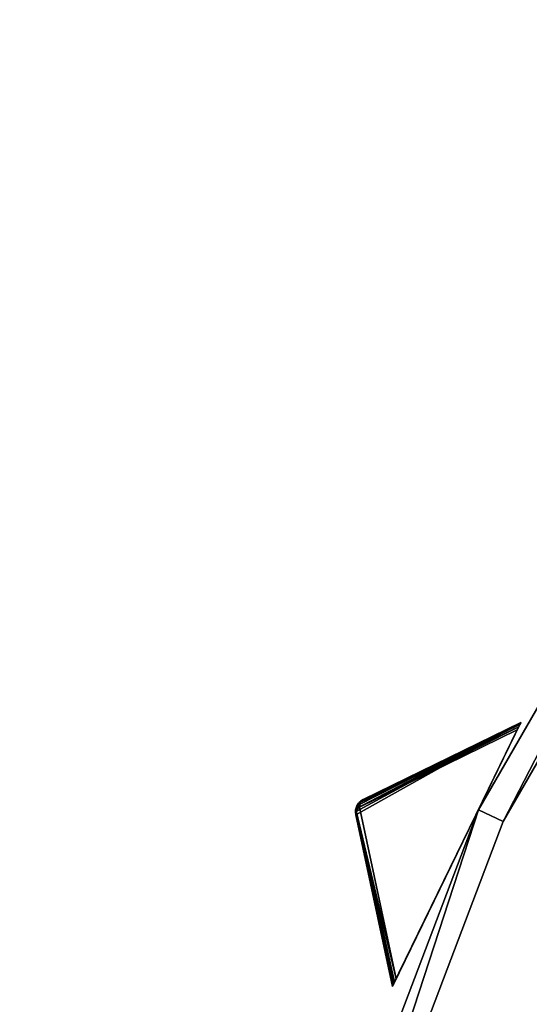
# Model space of a CAD drawing. Extents: x 0 to 712, y 0 to 712.
# Tile 149 of 256: x 85 to 123, y 454 to 526. Entities that reach past the tile are written whole.
import ezdxf

# ---------------------------------------------------------------- set-up
doc = ezdxf.new("R2010")
doc.units = 0
doc.header["$LTSCALE"] = 25.4
doc.layers.get('0').update_dxf_attribs({"color": 13, "linetype": 'CONTINUOUS'})

# ---------------------------------------------------------------- blocks, each defined once
blk = doc.blocks.new('GRUPUJ_12')
at = {"color": 0}
mesh = blk.add_polyface(dxfattribs=at)
corners = [(0, 334.731, 403.847), (1.997, 334.841, 403.847), (1.462, 391.844, 403.847), (7.718, 278.124, 403.847), (9.671, 278.553, 403.847), (24.417, 223.488, 403.847), (26.276, 224.224, 403.847), (49.663, 172.237, 403.847), (51.38, 173.263, 403.847), (82.804, 125.7, 403.847), (84.334, 126.988, 403.847), (122.98, 85.082, 403.847), (124.285, 86.599, 403.847), (145.389, 67.329, 403.847), (146.566, 68.945, 403.847), (169.152, 51.435, 403.847), (170.196, 53.141, 403.847), (220.124, 25.63, 403.847), (220.881, 27.482, 403.847), (274.575, 8.336, 403.847), (275.025, 10.285, 403.847), (331.094, 0, 403.847), (331.226, 1.996, 403.847), (388.22, 0.838, 403.847), (388.029, 2.829, 403.847), (443.963, 12.764, 403.847), (444.47, 10.83, 403.847), (497.579, 31.543, 403.847), (498.39, 29.714, 403.847), (547.489, 58.679, 403.847), (548.582, 57.004, 403.847), (592.399, 93.469, 403.847), (593.747, 91.992, 403.847), (631.147, 135.014, 403.847), (632.714, 133.772, 403.847), (662.728, 182.235, 403.847), (664.475, 181.261, 403.847), (686.326, 233.912, 403.847), (688.207, 233.23, 403.847), (701.329, 288.704, 403.847), (703.294, 288.333, 403.847), (707.348, 345.194, 403.847), (709.348, 345.143, 403.847), (3.451, 391.632, 403.847), (12.067, 447.982, 403.847), (13.996, 447.454, 403.847), (31.54, 501.693, 403.847), (33.36, 500.862, 403.847), (59.377, 551.584, 403.847), (61.039, 550.472, 403.847), (94.856, 596.363, 403.847), (96.318, 594.999, 403.847), (137.059, 634.872, 403.847), (138.283, 633.291, 403.847), (184.892, 666.112, 403.847), (185.847, 664.355, 403.847), (237.117, 689.274, 403.847), (237.778, 687.387, 403.847), (292.382, 703.759, 403.847), (292.732, 701.79, 403.847), (349.254, 709.192, 403.847), (349.284, 707.192, 403.847), (406.262, 705.431, 403.847), (405.97, 703.452, 403.847), (461.322, 690.668, 403.847), (461.927, 692.574, 403.847), (513.907, 669.17, 403.847), (514.81, 670.954, 403.847), (562.362, 639.515, 403.847), (563.54, 641.131, 403.847), (605.432, 602.471, 403.847), (606.854, 603.878, 403.847), (642.003, 558.999, 403.847), (643.632, 560.159, 403.847), (671.127, 510.222, 403.847), (672.921, 511.106, 403.847), (692.049, 457.406, 403.847), (693.962, 457.991, 403.847), (704.228, 401.918, 403.847), (706.21, 402.188, 403.847)]
mesh.append_faces([[corners[k] for k in face] for face in [(0, 1, 2), (1, 3, 4), (4, 5, 6), (6, 7, 8), (8, 9, 10), (10, 11, 12), (12, 13, 14), (14, 15, 16), (16, 17, 18), (18, 19, 20), (20, 21, 22), (22, 23, 24), (24, 23, 25), (25, 26, 27), (27, 28, 29), (29, 30, 31), (31, 32, 33), (33, 34, 35), (35, 36, 37), (37, 38, 39), (39, 40, 41), (2, 43, 44), (43, 2, 1), (44, 45, 46), (46, 47, 48), (48, 49, 50), (50, 51, 52), (52, 53, 54), (54, 55, 56), (56, 57, 58), (58, 59, 60), (60, 61, 62), (62, 64, 65), (65, 66, 67), (67, 68, 69), (69, 70, 71), (71, 72, 73), (73, 74, 75), (75, 76, 77), (77, 78, 79), (79, 41, 42)]], dxfattribs={"vtx0": -1, "vtx1": -1, "color": 0})
mesh.append_faces([[corners[k] for k in face] for face in [(1, 0, 3), (4, 3, 5), (6, 5, 7), (8, 7, 9), (10, 9, 11), (12, 11, 13), (14, 13, 15), (16, 15, 17), (18, 17, 19), (20, 19, 21), (22, 21, 23), (25, 23, 26), (27, 26, 28), (29, 28, 30), (31, 30, 32), (33, 32, 34), (35, 34, 36), (37, 36, 38), (39, 38, 40), (41, 40, 42), (44, 43, 45), (46, 45, 47), (48, 47, 49), (50, 49, 51), (52, 51, 53), (54, 53, 55), (56, 55, 57), (58, 57, 59), (60, 59, 61), (62, 61, 63), (62, 63, 64), (65, 64, 66), (67, 66, 68), (69, 68, 70), (71, 70, 72), (73, 72, 74), (75, 74, 76), (77, 76, 78), (79, 78, 41)]], dxfattribs={"vtx0": -1, "vtx2": -1, "color": 0})
mesh = blk.add_polyface(dxfattribs=at)
corners = [(1.462, 391.844, 383.847), (3.451, 391.632, 383.847), (1.997, 334.841, 383.847), (12.067, 447.982, 383.847), (13.996, 447.454, 383.847), (31.54, 501.693, 383.847), (33.36, 500.862, 383.847), (59.377, 551.584, 383.847), (61.039, 550.472, 383.847), (94.856, 596.363, 383.847), (96.318, 594.999, 383.847), (137.059, 634.872, 383.847), (138.283, 633.291, 383.847), (184.892, 666.112, 383.847), (185.847, 664.355, 383.847), (237.117, 689.274, 383.847), (237.778, 687.387, 383.847), (292.382, 703.759, 383.847), (292.732, 701.79, 383.847), (349.254, 709.192, 383.847), (349.284, 707.192, 383.847), (406.262, 705.431, 383.847), (405.97, 703.452, 383.847), (461.322, 690.668, 383.847), (461.927, 692.574, 383.847), (513.907, 669.17, 383.847), (514.81, 670.954, 383.847), (562.362, 639.515, 383.847), (563.54, 641.131, 383.847), (605.432, 602.471, 383.847), (606.854, 603.878, 383.847), (642.003, 558.999, 383.847), (643.632, 560.159, 383.847), (671.127, 510.222, 383.847), (672.921, 511.106, 383.847), (692.049, 457.406, 383.847), (693.962, 457.991, 383.847), (704.228, 401.918, 383.847), (706.21, 402.188, 383.847), (707.348, 345.194, 383.847), (709.348, 345.143, 383.847), (0, 334.731, 383.847), (7.718, 278.124, 383.847), (9.671, 278.553, 383.847), (24.417, 223.488, 383.847), (26.276, 224.224, 383.847), (49.663, 172.237, 383.847), (51.38, 173.263, 383.847), (82.804, 125.7, 383.847), (84.334, 126.988, 383.847), (122.98, 85.082, 383.847), (124.285, 86.599, 383.847), (145.389, 67.329, 383.847), (146.566, 68.945, 383.847), (169.152, 51.435, 383.847), (170.196, 53.141, 383.847), (220.124, 25.63, 383.847), (220.881, 27.482, 383.847), (274.575, 8.336, 383.847), (275.025, 10.285, 383.847), (331.094, 0, 383.847), (331.226, 1.996, 383.847), (388.22, 0.838, 383.847), (388.029, 2.829, 383.847), (443.963, 12.764, 383.847), (444.47, 10.83, 383.847), (497.579, 31.543, 383.847), (498.39, 29.714, 383.847), (547.489, 58.679, 383.847), (548.582, 57.004, 383.847), (592.399, 93.469, 383.847), (593.747, 91.992, 383.847), (631.147, 135.014, 383.847), (632.714, 133.772, 383.847), (662.728, 182.235, 383.847), (664.475, 181.261, 383.847), (686.326, 233.912, 383.847), (688.207, 233.23, 383.847), (701.329, 288.704, 383.847), (703.294, 288.333, 383.847)]
mesh.append_faces([[corners[k] for k in face] for face in [(1, 3, 4), (4, 5, 6), (6, 7, 8), (8, 9, 10), (10, 11, 12), (12, 13, 14), (14, 15, 16), (16, 17, 18), (18, 19, 20), (20, 21, 22), (22, 21, 23), (23, 24, 25), (25, 26, 27), (27, 28, 29), (29, 30, 31), (31, 32, 33), (33, 34, 35), (35, 36, 37), (37, 38, 39), (41, 2, 42), (42, 43, 44), (44, 45, 46), (46, 47, 48), (48, 49, 50), (50, 51, 52), (52, 53, 54), (54, 55, 56), (56, 57, 58), (58, 59, 60), (60, 61, 62), (62, 64, 65), (65, 66, 67), (67, 68, 69), (69, 70, 71), (71, 72, 73), (73, 74, 75), (75, 76, 77), (77, 78, 79), (79, 39, 40)]], dxfattribs={"vtx0": -1, "vtx1": -1, "color": 0})
mesh.append_faces([[corners[k] for k in face] for face in [(0, 1, 2), (1, 0, 3), (4, 3, 5), (6, 5, 7), (8, 7, 9), (10, 9, 11), (12, 11, 13), (14, 13, 15), (16, 15, 17), (18, 17, 19), (20, 19, 21), (23, 21, 24), (25, 24, 26), (27, 26, 28), (29, 28, 30), (31, 30, 32), (33, 32, 34), (35, 34, 36), (37, 36, 38), (39, 38, 40), (2, 41, 0), (42, 2, 43), (44, 43, 45), (46, 45, 47), (48, 47, 49), (50, 49, 51), (52, 51, 53), (54, 53, 55), (56, 55, 57), (58, 57, 59), (60, 59, 61), (62, 61, 63), (62, 63, 64), (65, 64, 66), (67, 66, 68), (69, 68, 70), (71, 70, 72), (73, 72, 74), (75, 74, 76), (77, 76, 78), (79, 78, 39)]], dxfattribs={"vtx0": -1, "vtx2": -1, "color": 0})
mesh = blk.add_polyface(dxfattribs=at)
corners = [(13.987, 284.721, 390.847), (9.244, 340.318, 390.847), (7.246, 340.238, 390.847), (15.946, 285.121, 390.847), (29.546, 231.005, 390.847), (31.416, 231.714, 390.847), (53.52, 180.48, 390.847), (55.252, 181.48, 390.847), (85.289, 134.455, 390.847), (86.838, 135.72, 390.847), (124.029, 94.122, 390.847), (125.355, 95.62, 390.847), (168.737, 60.526, 390.847), (169.806, 62.217, 390.847), (218.256, 34.537, 390.847), (219.04, 36.377, 390.847), (271.302, 16.828, 390.847), (271.781, 18.77, 390.847), (326.502, 7.857, 390.847), (326.663, 9.85, 390.847), (354.464, 6.73, 390.847), (354.464, 8.73, 390.847), (382.426, 7.857, 390.847), (382.265, 9.85, 390.847), (437.148, 18.77, 390.847), (437.626, 16.828, 390.847), (489.889, 36.377, 390.847), (490.672, 34.537, 390.847), (539.122, 62.217, 390.847), (540.191, 60.526, 390.847), (583.573, 95.62, 390.847), (584.899, 94.122, 390.847), (622.09, 135.72, 390.847), (623.639, 134.455, 390.847), (653.676, 181.48, 390.847), (655.408, 180.48, 390.847), (677.512, 231.714, 390.847), (679.382, 231.005, 390.847), (692.982, 285.121, 390.847), (694.941, 284.721, 390.847), (699.684, 340.318, 390.847), (701.682, 340.238, 390.847), (9.498, 396.116, 390.847), (11.483, 395.875, 390.847), (20.684, 450.911, 390.847), (22.605, 450.354, 390.847), (40.515, 503.201, 390.847), (42.322, 502.343, 390.847), (68.477, 551.632, 390.847), (70.123, 550.496, 390.847), (103.846, 594.952, 390.847), (105.289, 593.566, 390.847), (145.706, 632.036, 390.847), (146.908, 630.437, 390.847), (192.973, 661.926, 390.847), (193.902, 660.155, 390.847), (244.422, 683.846, 390.847), (245.055, 681.949, 390.847), (298.721, 697.23, 390.847), (299.042, 695.256, 390.847), (354.464, 701.73, 390.847), (354.464, 699.73, 390.847), (409.886, 695.256, 390.847), (410.207, 697.23, 390.847), (463.873, 681.949, 390.847), (464.506, 683.846, 390.847), (515.026, 660.155, 390.847), (515.955, 661.926, 390.847), (562.021, 630.437, 390.847), (563.222, 632.036, 390.847), (603.64, 593.566, 390.847), (605.082, 594.952, 390.847), (638.805, 550.496, 390.847), (640.451, 551.632, 390.847), (666.606, 502.343, 390.847), (668.413, 503.201, 390.847), (686.323, 450.354, 390.847), (688.244, 450.911, 390.847), (697.445, 395.875, 390.847), (699.43, 396.116, 390.847)]
mesh.append_faces([[corners[k] for k in face] for face in [(0, 1, 2), (1, 0, 3), (3, 4, 5), (5, 6, 7), (7, 8, 9), (9, 10, 11), (11, 12, 13), (13, 14, 15), (15, 16, 17), (17, 18, 19), (19, 20, 21), (21, 22, 23), (23, 22, 24), (24, 25, 26), (26, 27, 28), (28, 29, 30), (30, 31, 32), (32, 33, 34), (34, 35, 36), (36, 37, 38), (38, 39, 40), (42, 43, 44), (44, 45, 46), (46, 47, 48), (48, 49, 50), (50, 51, 52), (52, 53, 54), (54, 55, 56), (56, 57, 58), (58, 59, 60), (60, 62, 63), (63, 64, 65), (65, 66, 67), (67, 68, 69), (69, 70, 71), (71, 72, 73), (73, 74, 75), (75, 76, 77), (77, 78, 79), (79, 40, 41)]], dxfattribs={"vtx0": -1, "vtx1": -1, "color": 0})
mesh.append_faces([[corners[k] for k in face] for face in [(3, 0, 4), (5, 4, 6), (7, 6, 8), (9, 8, 10), (11, 10, 12), (13, 12, 14), (15, 14, 16), (17, 16, 18), (19, 18, 20), (21, 20, 22), (24, 22, 25), (26, 25, 27), (28, 27, 29), (30, 29, 31), (32, 31, 33), (34, 33, 35), (36, 35, 37), (38, 37, 39), (40, 39, 41), (1, 42, 2), (42, 1, 43), (44, 43, 45), (46, 45, 47), (48, 47, 49), (50, 49, 51), (52, 51, 53), (54, 53, 55), (56, 55, 57), (58, 57, 59), (60, 59, 61), (60, 61, 62), (63, 62, 64), (65, 64, 66), (67, 66, 68), (69, 68, 70), (71, 70, 72), (73, 72, 74), (75, 74, 76), (77, 76, 78), (79, 78, 40)]], dxfattribs={"vtx0": -1, "vtx2": -1, "color": 0})
mesh = blk.add_polyface(dxfattribs=at)
corners = [(9.498, 396.116, 383.847), (9.244, 340.318, 383.847), (7.246, 340.238, 383.847), (11.483, 395.875, 383.847), (20.684, 450.911, 383.847), (22.605, 450.354, 383.847), (40.515, 503.201, 383.847), (42.322, 502.343, 383.847), (68.477, 551.632, 383.847), (70.123, 550.496, 383.847), (103.846, 594.952, 383.847), (105.289, 593.566, 383.847), (145.706, 632.036, 383.847), (146.908, 630.437, 383.847), (192.973, 661.926, 383.847), (193.902, 660.155, 383.847), (244.422, 683.846, 383.847), (245.055, 681.949, 383.847), (298.721, 697.23, 383.847), (299.042, 695.256, 383.847), (354.464, 701.73, 383.847), (354.464, 699.73, 383.847), (410.207, 697.23, 383.847), (409.886, 695.256, 383.847), (463.873, 681.949, 383.847), (464.506, 683.846, 383.847), (515.026, 660.155, 383.847), (515.955, 661.926, 383.847), (562.021, 630.437, 383.847), (563.222, 632.036, 383.847), (603.64, 593.566, 383.847), (605.082, 594.952, 383.847), (638.805, 550.496, 383.847), (640.451, 551.632, 383.847), (666.606, 502.343, 383.847), (668.413, 503.201, 383.847), (686.323, 450.354, 383.847), (688.244, 450.911, 383.847), (697.445, 395.875, 383.847), (699.43, 396.116, 383.847), (699.684, 340.318, 383.847), (701.682, 340.238, 383.847), (13.987, 284.721, 383.847), (15.946, 285.121, 383.847), (29.546, 231.005, 383.847), (31.416, 231.714, 383.847), (53.52, 180.48, 383.847), (55.252, 181.48, 383.847), (85.289, 134.455, 383.847), (86.838, 135.72, 383.847), (124.029, 94.122, 383.847), (125.355, 95.62, 383.847), (168.737, 60.526, 383.847), (169.806, 62.217, 383.847), (218.256, 34.537, 383.847), (219.04, 36.377, 383.847), (271.302, 16.828, 383.847), (271.781, 18.77, 383.847), (326.502, 7.857, 383.847), (326.663, 9.85, 383.847), (354.464, 6.73, 383.847), (354.464, 8.73, 383.847), (382.265, 9.85, 383.847), (382.426, 7.857, 383.847), (437.148, 18.77, 383.847), (437.626, 16.828, 383.847), (489.889, 36.377, 383.847), (490.672, 34.537, 383.847), (539.122, 62.217, 383.847), (540.191, 60.526, 383.847), (583.573, 95.62, 383.847), (584.899, 94.122, 383.847), (622.09, 135.72, 383.847), (623.639, 134.455, 383.847), (653.676, 181.48, 383.847), (655.408, 180.48, 383.847), (677.512, 231.714, 383.847), (679.382, 231.005, 383.847), (692.982, 285.121, 383.847), (694.941, 284.721, 383.847)]
mesh.append_faces([[corners[k] for k in face] for face in [(0, 1, 2), (1, 0, 3), (3, 4, 5), (5, 6, 7), (7, 8, 9), (9, 10, 11), (11, 12, 13), (13, 14, 15), (15, 16, 17), (17, 18, 19), (19, 20, 21), (21, 22, 23), (23, 22, 24), (24, 25, 26), (26, 27, 28), (28, 29, 30), (30, 31, 32), (32, 33, 34), (34, 35, 36), (36, 37, 38), (38, 39, 40), (42, 43, 44), (44, 45, 46), (46, 47, 48), (48, 49, 50), (50, 51, 52), (52, 53, 54), (54, 55, 56), (56, 57, 58), (58, 59, 60), (60, 62, 63), (63, 64, 65), (65, 66, 67), (67, 68, 69), (69, 70, 71), (71, 72, 73), (73, 74, 75), (75, 76, 77), (77, 78, 79), (79, 40, 41)]], dxfattribs={"vtx0": -1, "vtx1": -1, "color": 0})
mesh.append_faces([[corners[k] for k in face] for face in [(3, 0, 4), (5, 4, 6), (7, 6, 8), (9, 8, 10), (11, 10, 12), (13, 12, 14), (15, 14, 16), (17, 16, 18), (19, 18, 20), (21, 20, 22), (24, 22, 25), (26, 25, 27), (28, 27, 29), (30, 29, 31), (32, 31, 33), (34, 33, 35), (36, 35, 37), (38, 37, 39), (40, 39, 41), (1, 42, 2), (42, 1, 43), (44, 43, 45), (46, 45, 47), (48, 47, 49), (50, 49, 51), (52, 51, 53), (54, 53, 55), (56, 55, 57), (58, 57, 59), (60, 59, 61), (60, 61, 62), (63, 62, 64), (65, 64, 66), (67, 66, 68), (69, 68, 70), (71, 70, 72), (73, 72, 74), (75, 74, 76), (77, 76, 78), (79, 78, 40)]], dxfattribs={"vtx0": -1, "vtx2": -1, "color": 0})
mesh = blk.add_polyface(dxfattribs=at)
corners = [(92.177, 343.66, 271.847), (94.175, 343.741, 271.847), (93.878, 385.871, 271.847), (97.269, 301.723, 271.847), (99.229, 302.123, 271.847), (109.022, 261.146, 271.847), (110.892, 261.855, 271.847), (127.132, 222.98, 271.847), (128.864, 223.98, 271.847), (151.13, 188.213, 271.847), (152.68, 189.478, 271.847), (180.394, 157.746, 271.847), (181.721, 159.243, 271.847), (214.167, 132.368, 271.847), (215.236, 134.058, 271.847), (251.573, 112.735, 271.847), (252.357, 114.575, 271.847), (291.644, 99.358, 271.847), (292.122, 101.3, 271.847), (333.342, 92.581, 271.847), (333.503, 94.575, 271.847), (354.464, 91.73, 271.847), (354.464, 93.73, 271.847), (375.587, 92.581, 271.847), (375.426, 94.575, 271.847), (416.806, 101.3, 271.847), (417.284, 99.358, 271.847), (456.571, 114.575, 271.847), (457.355, 112.735, 271.847), (493.692, 134.058, 271.847), (494.761, 132.368, 271.847), (527.208, 159.243, 271.847), (528.534, 157.746, 271.847), (556.249, 189.478, 271.847), (557.798, 188.213, 271.847), (580.064, 223.98, 271.847), (581.796, 222.98, 271.847), (598.036, 261.855, 271.847), (599.906, 261.146, 271.847), (609.7, 302.123, 271.847), (611.659, 301.723, 271.847), (614.753, 343.741, 271.847), (616.751, 343.66, 271.847), (615.05, 385.871, 271.847), (95.863, 385.63, 271.847), (102.328, 427.262, 271.847), (104.249, 426.706, 271.847), (117.308, 466.762, 271.847), (119.115, 465.904, 271.847), (138.431, 503.347, 271.847), (140.077, 502.211, 271.847), (165.148, 536.07, 271.847), (166.591, 534.685, 271.847), (196.769, 564.084, 271.847), (197.971, 562.485, 271.847), (232.474, 586.662, 271.847), (233.404, 584.891, 271.847), (271.339, 603.221, 271.847), (271.972, 601.324, 271.847), (312.356, 613.331, 271.847), (312.677, 611.357, 271.847), (354.464, 616.73, 271.847), (354.464, 614.73, 271.847), (396.251, 611.357, 271.847), (396.572, 613.331, 271.847), (436.956, 601.324, 271.847), (437.589, 603.221, 271.847), (475.524, 584.891, 271.847), (476.454, 586.662, 271.847), (510.957, 562.485, 271.847), (512.159, 564.084, 271.847), (542.337, 534.685, 271.847), (543.78, 536.07, 271.847), (568.851, 502.211, 271.847), (570.497, 503.347, 271.847), (589.813, 465.904, 271.847), (591.62, 466.762, 271.847), (604.679, 426.706, 271.847), (606.6, 427.262, 271.847), (613.065, 385.63, 271.847)]
mesh.append_faces([[corners[k] for k in face] for face in [(0, 1, 2), (1, 3, 4), (4, 5, 6), (6, 7, 8), (8, 9, 10), (10, 11, 12), (12, 13, 14), (14, 15, 16), (16, 17, 18), (18, 19, 20), (20, 21, 22), (22, 23, 24), (24, 23, 25), (25, 26, 27), (27, 28, 29), (29, 30, 31), (31, 32, 33), (33, 34, 35), (35, 36, 37), (37, 38, 39), (39, 40, 41), (2, 44, 45), (44, 2, 1), (45, 46, 47), (47, 48, 49), (49, 50, 51), (51, 52, 53), (53, 54, 55), (55, 56, 57), (57, 58, 59), (59, 60, 61), (61, 63, 64), (64, 65, 66), (66, 67, 68), (68, 69, 70), (70, 71, 72), (72, 73, 74), (74, 75, 76), (76, 77, 78), (78, 79, 43)]], dxfattribs={"vtx0": -1, "vtx1": -1, "color": 0})
mesh.append_faces([[corners[k] for k in face] for face in [(1, 0, 3), (4, 3, 5), (6, 5, 7), (8, 7, 9), (10, 9, 11), (12, 11, 13), (14, 13, 15), (16, 15, 17), (18, 17, 19), (20, 19, 21), (22, 21, 23), (25, 23, 26), (27, 26, 28), (29, 28, 30), (31, 30, 32), (33, 32, 34), (35, 34, 36), (37, 36, 38), (39, 38, 40), (41, 40, 42), (41, 42, 43), (45, 44, 46), (47, 46, 48), (49, 48, 50), (51, 50, 52), (53, 52, 54), (55, 54, 56), (57, 56, 58), (59, 58, 60), (61, 60, 62), (61, 62, 63), (64, 63, 65), (66, 65, 67), (68, 67, 69), (70, 69, 71), (72, 71, 73), (74, 73, 75), (76, 75, 77), (78, 77, 79), (43, 79, 41)]], dxfattribs={"vtx0": -1, "vtx2": -1, "color": 0})
mesh = blk.add_polyface(dxfattribs=at)
corners = [(93.878, 385.871, 264.847), (95.863, 385.63, 264.847), (94.175, 343.741, 264.847), (102.328, 427.262, 264.847), (104.249, 426.706, 264.847), (117.308, 466.762, 264.847), (119.115, 465.904, 264.847), (138.431, 503.347, 264.847), (140.077, 502.211, 264.847), (165.148, 536.07, 264.847), (166.591, 534.685, 264.847), (196.769, 564.084, 264.847), (197.971, 562.485, 264.847), (232.474, 586.662, 264.847), (233.404, 584.891, 264.847), (271.339, 603.221, 264.847), (271.972, 601.324, 264.847), (312.356, 613.331, 264.847), (312.677, 611.357, 264.847), (354.464, 616.73, 264.847), (354.464, 614.73, 264.847), (396.572, 613.331, 264.847), (396.251, 611.357, 264.847), (436.956, 601.324, 264.847), (437.589, 603.221, 264.847), (475.524, 584.891, 264.847), (476.454, 586.662, 264.847), (510.957, 562.485, 264.847), (512.159, 564.084, 264.847), (542.337, 534.685, 264.847), (543.78, 536.07, 264.847), (568.851, 502.211, 264.847), (570.497, 503.347, 264.847), (589.813, 465.904, 264.847), (591.62, 466.762, 264.847), (604.679, 426.706, 264.847), (606.6, 427.262, 264.847), (613.065, 385.63, 264.847), (615.05, 385.871, 264.847), (614.753, 343.741, 264.847), (92.177, 343.66, 264.847), (97.269, 301.723, 264.847), (99.229, 302.123, 264.847), (109.022, 261.146, 264.847), (110.892, 261.855, 264.847), (127.132, 222.98, 264.847), (128.864, 223.98, 264.847), (151.13, 188.213, 264.847), (152.68, 189.478, 264.847), (180.394, 157.746, 264.847), (181.721, 159.243, 264.847), (214.167, 132.368, 264.847), (215.236, 134.058, 264.847), (251.573, 112.735, 264.847), (252.357, 114.575, 264.847), (291.644, 99.358, 264.847), (292.122, 101.3, 264.847), (333.342, 92.581, 264.847), (333.503, 94.575, 264.847), (354.464, 91.73, 264.847), (354.464, 93.73, 264.847), (375.426, 94.575, 264.847), (375.587, 92.581, 264.847), (416.806, 101.3, 264.847), (417.284, 99.358, 264.847), (456.571, 114.575, 264.847), (457.355, 112.735, 264.847), (493.692, 134.058, 264.847), (494.761, 132.368, 264.847), (527.208, 159.243, 264.847), (528.534, 157.746, 264.847), (556.249, 189.478, 264.847), (557.798, 188.213, 264.847), (580.064, 223.98, 264.847), (581.796, 222.98, 264.847), (598.036, 261.855, 264.847), (599.906, 261.146, 264.847), (609.7, 302.123, 264.847), (611.659, 301.723, 264.847), (616.751, 343.66, 264.847)]
mesh.append_faces([[corners[k] for k in face] for face in [(1, 3, 4), (4, 5, 6), (6, 7, 8), (8, 9, 10), (10, 11, 12), (12, 13, 14), (14, 15, 16), (16, 17, 18), (18, 19, 20), (20, 21, 22), (22, 21, 23), (23, 24, 25), (25, 26, 27), (27, 28, 29), (29, 30, 31), (31, 32, 33), (33, 34, 35), (35, 36, 37), (37, 38, 39), (40, 2, 41), (41, 42, 43), (43, 44, 45), (45, 46, 47), (47, 48, 49), (49, 50, 51), (51, 52, 53), (53, 54, 55), (55, 56, 57), (57, 58, 59), (59, 61, 62), (62, 63, 64), (64, 65, 66), (66, 67, 68), (68, 69, 70), (70, 71, 72), (72, 73, 74), (74, 75, 76), (76, 77, 78), (78, 39, 79), (79, 39, 38)]], dxfattribs={"vtx0": -1, "vtx1": -1, "color": 0})
mesh.append_faces([[corners[k] for k in face] for face in [(0, 1, 2), (1, 0, 3), (4, 3, 5), (6, 5, 7), (8, 7, 9), (10, 9, 11), (12, 11, 13), (14, 13, 15), (16, 15, 17), (18, 17, 19), (20, 19, 21), (23, 21, 24), (25, 24, 26), (27, 26, 28), (29, 28, 30), (31, 30, 32), (33, 32, 34), (35, 34, 36), (37, 36, 38), (2, 40, 0), (41, 2, 42), (43, 42, 44), (45, 44, 46), (47, 46, 48), (49, 48, 50), (51, 50, 52), (53, 52, 54), (55, 54, 56), (57, 56, 58), (59, 58, 60), (59, 60, 61), (62, 61, 63), (64, 63, 65), (66, 65, 67), (68, 67, 69), (70, 69, 71), (72, 71, 73), (74, 73, 75), (76, 75, 77), (78, 77, 39)]], dxfattribs={"vtx0": -1, "vtx2": -1, "color": 0})
mesh = blk.add_polyface(dxfattribs=at)
corners = [(138.431, 503.347, 271.847), (117.308, 466.762, 264.847), (117.308, 466.762, 271.847), (138.431, 503.347, 264.847)]
mesh.append_faces([[corners[k] for k in face] for face in [(0, 1, 2), (1, 0, 3)]], dxfattribs={"vtx0": -1, "color": 0})
mesh = blk.add_polyface(dxfattribs=at)
corners = [(140.077, 502.211, 264.847), (119.115, 465.904, 271.847), (119.115, 465.904, 264.847), (140.077, 502.211, 271.847)]
mesh.append_faces([[corners[k] for k in face] for face in [(0, 1, 2), (1, 0, 3)]], dxfattribs={"vtx0": -1, "color": 0})
mesh = blk.add_polyface(dxfattribs=at)
corners = [(117.308, 466.762, 271.847), (102.328, 427.262, 264.847), (102.328, 427.262, 271.847), (117.308, 466.762, 264.847)]
mesh.append_faces([[corners[k] for k in face] for face in [(0, 1, 2), (1, 0, 3)]], dxfattribs={"vtx0": -1, "color": 0})
mesh = blk.add_polyface(dxfattribs=at)
corners = [(119.115, 465.904, 264.847), (104.249, 426.706, 271.847), (104.249, 426.706, 264.847), (119.115, 465.904, 271.847)]
mesh.append_faces([[corners[k] for k in face] for face in [(0, 1, 2), (1, 0, 3)]], dxfattribs={"vtx0": -1, "color": 0})
blk = doc.blocks.new('GRUPUJ_9')
at = {"color": 254}
mesh = blk.add_polyface(dxfattribs=at)
corners = [(121.948, 474.986, 276), (109.857, 468.227, 265.866), (112.546, 455.65, 276), (109.835, 468.446, 265.717), (109.862, 468.665, 265.625), (109.936, 468.873, 265.594), (110.053, 469.06, 265.625), (110.209, 469.216, 265.717), (110.395, 469.334, 265.866)]
mesh.append_faces([[corners[k] for k in face] for face in [(0, 1, 2), (7, 0, 8)]], dxfattribs={"vtx0": -1, "color": 254})
mesh.append_faces([[corners[k] for k in face] for face in [(1, 0, 3), (3, 0, 4), (4, 0, 5), (5, 0, 6), (6, 0, 7)]], dxfattribs={"vtx0": -1, "vtx1": -1, "color": 254})
mesh = blk.add_polyface(dxfattribs=at)
corners = [(121.792, 474.665, 126.041), (110.126, 468.78, 136.134), (110.198, 469.128, 136.41)]
mesh.append_faces([[corners[k] for k in face] for face in [(0, 1, 2)]], dxfattribs={"color": 254})
mesh = blk.add_polyface(dxfattribs=at)
corners = [(121.792, 474.665, 126.041), (121.679, 474.432, 126), (110.126, 468.78, 136.134)]
mesh.append_faces([[corners[k] for k in face] for face in [(0, 1, 2)]], dxfattribs={"color": 254})
mesh = blk.add_polyface(dxfattribs=at)
corners = [(121.679, 474.432, 126), (112.815, 456.204, 126), (110.126, 468.78, 136.134)]
mesh.append_faces([[corners[k] for k in face] for face in [(0, 1, 2)]], dxfattribs={"color": 254})
mesh = blk.add_polyface(dxfattribs=at)
corners = [(110.198, 469.128, 136.41), (121.948, 474.986, 126.616), (121.93, 474.949, 126.357)]
mesh.append_faces([[corners[k] for k in face] for face in [(0, 1, 2)]], dxfattribs={"color": 254})
mesh = blk.add_polyface(dxfattribs=at)
corners = [(110.395, 469.334, 136.75), (121.948, 474.986, 126.616), (110.198, 469.128, 136.41)]
mesh.append_faces([[corners[k] for k in face] for face in [(0, 1, 2)]], dxfattribs={"color": 254})
mesh = blk.add_polyface(dxfattribs=at)
corners = [(110.198, 469.128, 136.41), (121.93, 474.949, 126.357), (121.877, 474.84, 126.162)]
mesh.append_faces([[corners[k] for k in face] for face in [(0, 1, 2)]], dxfattribs={"color": 254})
mesh = blk.add_polyface(dxfattribs=at)
corners = [(121.877, 474.84, 126.162), (121.792, 474.665, 126.041), (110.198, 469.128, 136.41)]
mesh.append_faces([[corners[k] for k in face] for face in [(0, 1, 2)]], dxfattribs={"color": 254})
mesh = blk.add_polyface(dxfattribs=at)
corners = [(110.395, 469.334, 136.75), (121.948, 474.986, 276), (121.948, 474.986, 126.616), (110.395, 469.334, 265.866)]
mesh.append_faces([[corners[k] for k in face] for face in [(0, 1, 2), (1, 0, 3)]], dxfattribs={"vtx0": -1, "color": 254})
mesh = blk.add_polyface(dxfattribs=at)
corners = [(112.564, 455.687, 126.357), (112.546, 455.65, 276), (112.546, 455.65, 126.616), (121.948, 474.986, 276), (112.617, 455.796, 126.162), (112.702, 455.971, 126.041), (112.815, 456.204, 126), (121.679, 474.432, 126), (121.792, 474.665, 126.041), (121.877, 474.84, 126.162), (121.93, 474.949, 126.357), (121.948, 474.986, 126.616)]
mesh.append_faces([[corners[k] for k in face] for face in [(0, 1, 2), (3, 10, 11)]], dxfattribs={"vtx0": -1, "color": 254})
mesh.append_faces([[corners[k] for k in face] for face in [(1, 0, 3)]], dxfattribs={"vtx0": -1, "vtx1": -1, "color": 254})
mesh.append_faces([[corners[k] for k in face] for face in [(3, 0, 4), (3, 4, 5), (3, 5, 6), (3, 6, 7), (3, 7, 8), (3, 8, 9), (3, 9, 10)]], dxfattribs={"vtx0": -1, "vtx2": -1, "color": 254})
mesh = blk.add_polyface(dxfattribs=at)
corners = [(109.862, 468.665, 136.75), (109.835, 468.446, 265.717), (109.862, 468.665, 265.625)]
mesh.append_faces([[corners[k] for k in face] for face in [(0, 1, 2)]], dxfattribs={"color": 254})
mesh = blk.add_polyface(dxfattribs=at)
corners = [(109.862, 468.665, 136.75), (109.857, 468.227, 265.866), (109.835, 468.446, 265.717)]
mesh.append_faces([[corners[k] for k in face] for face in [(0, 1, 2)]], dxfattribs={"color": 254})
mesh = blk.add_polyface(dxfattribs=at)
corners = [(109.896, 468.68, 136.507), (109.897, 468.509, 136.41), (109.847, 468.592, 136.75)]
mesh.append_faces([[corners[k] for k in face] for face in [(0, 1, 2)]], dxfattribs={"color": 254})
mesh = blk.add_polyface(dxfattribs=at)
corners = [(109.896, 468.68, 136.507), (109.847, 468.592, 136.75), (109.862, 468.665, 136.75)]
mesh.append_faces([[corners[k] for k in face] for face in [(0, 1, 2)]], dxfattribs={"color": 254})
mesh = blk.add_polyface(dxfattribs=at)
corners = [(109.862, 468.665, 136.75), (109.847, 468.592, 136.75), (109.857, 468.227, 265.866)]
mesh.append_faces([[corners[k] for k in face] for face in [(0, 1, 2)]], dxfattribs={"color": 254})
mesh = blk.add_polyface(dxfattribs=at)
corners = [(110.053, 469.06, 136.75), (110.063, 469.024, 136.507), (109.862, 468.665, 136.75)]
mesh.append_faces([[corners[k] for k in face] for face in [(0, 1, 2)]], dxfattribs={"color": 254})
mesh = blk.add_polyface(dxfattribs=at)
corners = [(110.053, 469.06, 136.75), (109.862, 468.665, 265.625), (109.936, 468.873, 265.594)]
mesh.append_faces([[corners[k] for k in face] for face in [(0, 1, 2)]], dxfattribs={"color": 254})
mesh = blk.add_polyface(dxfattribs=at)
corners = [(110.053, 469.06, 136.75), (109.862, 468.665, 136.75), (109.862, 468.665, 265.625)]
mesh.append_faces([[corners[k] for k in face] for face in [(0, 1, 2)]], dxfattribs={"color": 254})
mesh = blk.add_polyface(dxfattribs=at)
corners = [(110.063, 469.024, 136.507), (109.955, 468.864, 136.541), (109.862, 468.665, 136.75)]
mesh.append_faces([[corners[k] for k in face] for face in [(0, 1, 2)]], dxfattribs={"color": 254})
mesh = blk.add_polyface(dxfattribs=at)
corners = [(109.955, 468.864, 136.541), (109.896, 468.68, 136.507), (109.862, 468.665, 136.75)]
mesh.append_faces([[corners[k] for k in face] for face in [(0, 1, 2)]], dxfattribs={"color": 254})
mesh = blk.add_polyface(dxfattribs=at)
corners = [(109.955, 468.864, 136.541), (110.126, 468.78, 136.134), (109.896, 468.68, 136.507)]
mesh.append_faces([[corners[k] for k in face] for face in [(0, 1, 2)]], dxfattribs={"color": 254})
mesh = blk.add_polyface(dxfattribs=at)
corners = [(110.126, 468.78, 136.134), (109.897, 468.509, 136.41), (109.896, 468.68, 136.507)]
mesh.append_faces([[corners[k] for k in face] for face in [(0, 1, 2)]], dxfattribs={"color": 254})
mesh = blk.add_polyface(dxfattribs=at)
corners = [(110.126, 468.78, 136.134), (112.815, 456.204, 126), (109.897, 468.509, 136.41)]
mesh.append_faces([[corners[k] for k in face] for face in [(0, 1, 2)]], dxfattribs={"color": 254})
mesh = blk.add_polyface(dxfattribs=at)
corners = [(110.053, 469.06, 136.75), (109.936, 468.873, 265.594), (110.053, 469.06, 265.625)]
mesh.append_faces([[corners[k] for k in face] for face in [(0, 1, 2)]], dxfattribs={"color": 254})
mesh = blk.add_polyface(dxfattribs=at)
corners = [(110.063, 469.024, 136.507), (110.126, 468.78, 136.134), (109.955, 468.864, 136.541)]
mesh.append_faces([[corners[k] for k in face] for face in [(0, 1, 2)]], dxfattribs={"color": 254})
mesh = blk.add_polyface(dxfattribs=at)
corners = [(110.209, 469.216, 265.717), (110.102, 469.117, 136.75), (110.053, 469.06, 265.625)]
mesh.append_faces([[corners[k] for k in face] for face in [(0, 1, 2)]], dxfattribs={"color": 254})
mesh = blk.add_polyface(dxfattribs=at)
corners = [(110.102, 469.117, 136.75), (110.063, 469.024, 136.507), (110.053, 469.06, 136.75)]
mesh.append_faces([[corners[k] for k in face] for face in [(0, 1, 2)]], dxfattribs={"color": 254})
mesh = blk.add_polyface(dxfattribs=at)
corners = [(110.102, 469.117, 136.75), (110.053, 469.06, 136.75), (110.053, 469.06, 265.625)]
mesh.append_faces([[corners[k] for k in face] for face in [(0, 1, 2)]], dxfattribs={"color": 254})
mesh = blk.add_polyface(dxfattribs=at)
corners = [(110.395, 469.334, 136.75), (110.198, 469.128, 136.41), (110.063, 469.024, 136.507)]
mesh.append_faces([[corners[k] for k in face] for face in [(0, 1, 2)]], dxfattribs={"color": 254})
mesh = blk.add_polyface(dxfattribs=at)
corners = [(110.395, 469.334, 136.75), (110.063, 469.024, 136.507), (110.102, 469.117, 136.75)]
mesh.append_faces([[corners[k] for k in face] for face in [(0, 1, 2)]], dxfattribs={"color": 254})
mesh = blk.add_polyface(dxfattribs=at)
corners = [(110.198, 469.128, 136.41), (110.126, 468.78, 136.134), (110.063, 469.024, 136.507)]
mesh.append_faces([[corners[k] for k in face] for face in [(0, 1, 2)]], dxfattribs={"color": 254})
mesh = blk.add_polyface(dxfattribs=at)
corners = [(110.209, 469.216, 265.717), (110.395, 469.334, 136.75), (110.102, 469.117, 136.75)]
mesh.append_faces([[corners[k] for k in face] for face in [(0, 1, 2)]], dxfattribs={"color": 254})
mesh = blk.add_polyface(dxfattribs=at)
corners = [(110.395, 469.334, 265.866), (110.395, 469.334, 136.75), (110.209, 469.216, 265.717)]
mesh.append_faces([[corners[k] for k in face] for face in [(0, 1, 2)]], dxfattribs={"color": 254})
mesh = blk.add_polyface(dxfattribs=at)
corners = [(109.847, 468.592, 136.75), (109.857, 468.227, 136.75), (109.857, 468.227, 265.866)]
mesh.append_faces([[corners[k] for k in face] for face in [(0, 1, 2)]], dxfattribs={"color": 254})
mesh = blk.add_polyface(dxfattribs=at)
corners = [(109.847, 468.592, 136.75), (109.897, 468.509, 136.41), (109.857, 468.227, 136.75)]
mesh.append_faces([[corners[k] for k in face] for face in [(0, 1, 2)]], dxfattribs={"color": 254})
mesh = blk.add_polyface(dxfattribs=at)
corners = [(109.897, 468.509, 136.41), (112.564, 455.687, 126.357), (109.857, 468.227, 136.75)]
mesh.append_faces([[corners[k] for k in face] for face in [(0, 1, 2)]], dxfattribs={"color": 254})
mesh = blk.add_polyface(dxfattribs=at)
corners = [(109.857, 468.227, 265.866), (112.546, 455.65, 126.616), (112.546, 455.65, 276), (109.857, 468.227, 136.75)]
mesh.append_faces([[corners[k] for k in face] for face in [(0, 1, 2), (1, 0, 3)]], dxfattribs={"vtx0": -1, "color": 254})
mesh = blk.add_polyface(dxfattribs=at)
corners = [(109.857, 468.227, 136.75), (112.564, 455.687, 126.357), (112.546, 455.65, 126.616)]
mesh.append_faces([[corners[k] for k in face] for face in [(0, 1, 2)]], dxfattribs={"color": 254})
mesh = blk.add_polyface(dxfattribs=at)
corners = [(109.897, 468.509, 136.41), (112.617, 455.796, 126.162), (112.564, 455.687, 126.357)]
mesh.append_faces([[corners[k] for k in face] for face in [(0, 1, 2)]], dxfattribs={"color": 254})
mesh = blk.add_polyface(dxfattribs=at)
corners = [(109.897, 468.509, 136.41), (112.702, 455.971, 126.041), (112.617, 455.796, 126.162)]
mesh.append_faces([[corners[k] for k in face] for face in [(0, 1, 2)]], dxfattribs={"color": 254})
mesh = blk.add_polyface(dxfattribs=at)
corners = [(109.897, 468.509, 136.41), (112.815, 456.204, 126), (112.702, 455.971, 126.041)]
mesh.append_faces([[corners[k] for k in face] for face in [(0, 1, 2)]], dxfattribs={"color": 254})
blk = doc.blocks.new('CRISTAL-L-7631-7630_STL')
at = {"color": 0}
blk.add_blockref('GRUPUJ_9', (144.99, -356.06, 144.219), dxfattribs=at)
at = {"color": 8}
blk.add_blockref('GRUPUJ_12', (146.534, -354.23, 165.372), dxfattribs=at)
blk = doc.blocks.new('GRUPUJ_11')
at = {"color": 0}
blk.add_blockref('CRISTAL-L-7631-7630_STL', (-144.99, 356.06, -7.219), dxfattribs=at)

msp = doc.modelspace()

# ---------------------------------------------------------------- block references
at = {"color": 0}
msp.add_blockref('GRUPUJ_11', (0, 0), dxfattribs=at)

doc.saveas('drawing.dxf')
